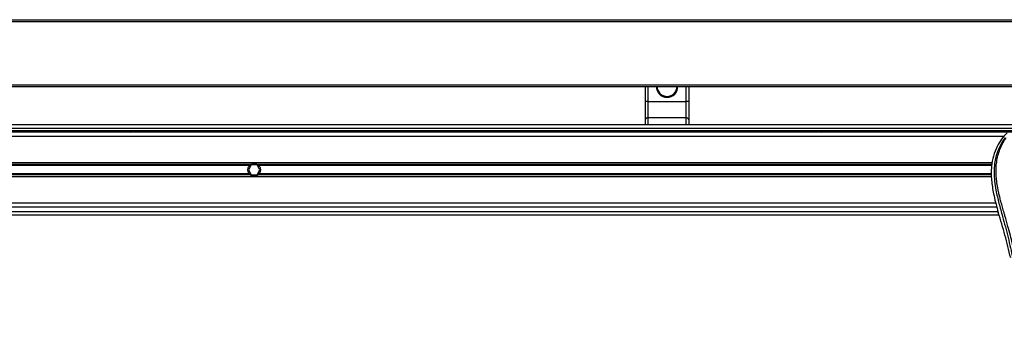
# Model space of a CAD drawing. Header units: millimetres. Extents: x 0 to 420, y 0 to 297.
# Tile 46 of 104: x 106 to 139, y 234 to 244. Entities that reach past the tile are written whole.
import ezdxf

# ---------------------------------------------------------------- set-up
doc = ezdxf.new("R2010")
doc.units = ezdxf.units.MM

msp = doc.modelspace()

# ---------------------------------------------------------------- linework, layer by layer
at = {"color": 7, "linetype": 'Continuous', "lineweight": 25}
for p, q in [((57.42278, 243.85996), (223.20794, 243.85996)), ((57.42278, 243.8047), (223.20794, 243.8047)), ((57.42278, 241.70475), (223.20794, 241.70475)), ((57.42278, 241.64949), (223.20794, 241.64949)), ((126.93213, 241.14944), (126.93213, 241.64949)), ((127.01502, 241.64949), (127.01502, 241.14944)), ((128.28604, 241.14944), (128.28604, 241.64949)), ((128.36893, 241.64949), (128.36893, 241.14944)), ((127.01502, 241.14944), (126.93213, 241.14944)), ((126.93213, 240.53832), (126.93213, 241.14944)), ((127.01502, 241.14944), (127.01502, 240.60622)), ((127.01502, 241.14944), (128.28604, 241.14944)), ((128.28604, 240.60622), (128.28604, 241.14944)), ((128.36893, 241.14944), (128.28604, 241.14944)), ((128.36893, 241.14944), (128.36893, 240.53832)), ((128.28604, 240.60622), (127.01502, 240.60622)), ((127.01502, 240.60622), (127.01502, 240.37847)), ((128.28604, 240.37847), (128.28604, 240.60622)), ((222.76584, 240.37847), (56.98068, 240.37847)), ((57.8925, 240.26795), (139.26538, 240.26795)), ((126.93213, 240.37847), (126.93213, 240.53832)), ((128.36893, 240.53832), (128.36893, 240.37847)), ((59.37651, 240.18505), (139.26538, 240.18505)), ((146.67045, 240.12979), (64.61561, 240.12979)), ((138.79939, 239.99164), (75.40674, 239.99164)), ((109.82317, 240.18505), (109.88457, 240.12979)), ((110.16088, 240.12979), (110.22228, 240.18505)), ((126.93213, 240.12979), (126.93213, 240.18505)), ((127.01502, 240.18505), (127.01502, 240.12979)), ((128.28604, 240.12979), (128.28604, 240.18505)), ((128.36893, 240.18505), (128.36893, 240.12979)), ((132.71073, 240.18505), (132.77213, 240.12979)), ((133.04844, 240.12979), (133.10984, 240.18505)), ((138.41281, 239.11574), (75.79332, 239.11574)), ((113.86382, 239.05584), (87.77026, 239.05584)), ((113.82829, 239.02411), (87.8058, 239.02411)), ((113.88743, 239.05219), (113.79171, 238.8864)), ((114.07886, 239.05219), (113.88743, 239.05219)), ((114.17458, 238.8864), (114.07886, 239.05219)), ((138.40186, 239.05584), (114.10247, 239.05584)), ((138.39606, 239.02411), (114.13801, 239.02411)), ((138.38671, 238.65707), (75.81942, 238.65707)), ((113.86382, 238.71697), (87.77026, 238.71697)), ((113.82829, 238.7487), (87.8058, 238.7487)), ((113.79171, 238.8864), (113.88743, 238.72062)), ((113.88743, 238.72062), (114.07886, 238.72062)), ((114.07886, 238.72062), (114.17458, 238.8864)), ((138.38379, 238.71697), (114.10247, 238.71697)), ((138.38225, 238.7487), (114.13801, 238.7487)), ((138.57018, 237.64302), (75.63595, 237.64302)), ((138.53203, 237.78117), (75.6741, 237.78117)), ((75.56833, 237.39434), (138.63779, 237.39434)), ((75.60053, 237.50486), (138.60559, 237.50486)), ((138.59436, 237.54412), (138.61638, 237.46716))]:
    msp.add_line(p, q, dxfattribs=at)
for centre, radius, start, end in [((127.65053, 241.64949), 0.3592, 180, 0), ((127.65053, 241.64949), 0.33157, 180, 0), ((127.0082, 240.53), 0.07653, 84.888926, 173.756454), ((128.29286, 240.53), 0.07653, 6.243546, 95.111074), ((113.98315, 238.8864), 0.20723, 54.84472, 125.15528), ((113.98315, 238.8864), 0.20723, 234.844719, 305.155281)]:
    msp.add_arc(centre, radius, start, end, dxfattribs=at)
for points, knots in [([(138.90667, 240.11189), (138.84474, 240.04264), (138.7196, 239.9027), (138.5618, 239.64455), (138.44148, 239.33949), (138.38795, 239.03616), (138.37795, 238.76862), (138.3936, 238.466), (138.45965, 238.05479), (138.54654, 237.72539), (138.59436, 237.54412)], [0, 0, 0, 0, 0.10205548, 0.20624341, 0.33103875, 0.46071931, 0.54297278, 0.62526856, 0.7937741, 1, 1, 1, 1]), ([(138.8313, 239.94094), (138.81479, 239.91687), (138.76479, 239.84399), (138.68238, 239.70471), (138.5965, 239.51768), (138.53056, 239.31348), (138.4851, 239.07511), (138.46956, 238.8039), (138.48926, 238.50645), (138.54324, 238.16183), (138.63494, 237.77337), (138.78067, 237.25459), (138.94349, 236.64656), (139.10036, 235.94427), (139.21847, 235.23493), (139.29382, 234.51995), (139.30241, 234.04149), (139.30671, 233.80233)], [0, 0, 0, 0, 0.01713148, 0.05187885, 0.08678877, 0.12161717, 0.15673053, 0.20338813, 0.25034812, 0.29727092, 0.36741646, 0.43767728, 0.5502447, 0.66284727, 0.77534658, 0.88770737, 1, 1, 1, 1]), ([(139.41681, 233.79866), (139.41468, 233.96079), (139.41034, 234.29215), (139.37156, 234.79582), (139.31058, 235.30402), (139.23512, 235.74544), (139.15762, 236.12132), (139.08882, 236.42138), (139.0136, 236.71948), (138.93061, 237.0276), (138.8592, 237.28114), (138.80652, 237.46472), (138.77991, 237.55818), (138.7549, 237.64631), (138.73321, 237.72311), (138.71189, 237.8), (138.69293, 237.87189), (138.67337, 237.94844), (138.65538, 238.02203), (138.63893, 238.09264), (138.62402, 238.16026), (138.59926, 238.28005), (138.57024, 238.44734), (138.54548, 238.66824), (138.53874, 238.88386), (138.55217, 239.09861), (138.58951, 239.30852), (138.64987, 239.51176), (138.73164, 239.70194), (138.80338, 239.83071), (138.85321, 239.91129), (138.87112, 239.93883), (138.87979, 239.95215)], [0, 0, 0, 0, 0.075770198, 0.154857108, 0.235905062, 0.314850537, 0.36399108, 0.415195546, 0.458659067, 0.507620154, 0.564267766, 0.581719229, 0.596862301, 0.60967945, 0.624536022, 0.634163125, 0.646981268, 0.659298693, 0.671112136, 0.6824202, 0.693223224, 0.703523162, 0.739703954, 0.772767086, 0.807907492, 0.841378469, 0.874847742, 0.910201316, 0.945066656, 0.980129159, 0.990390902, 1, 1, 1, 1]), ([(113.82829, 238.7487), (113.82018, 238.75781), (113.81293, 238.76757), (113.80012, 238.78844), (113.79451, 238.79968), (113.7854, 238.82316), (113.78192, 238.83527), (113.77718, 238.86026), (113.77593, 238.87333), (113.7759, 238.89908), (113.77708, 238.91184), (113.7818, 238.93711), (113.78534, 238.94945), (113.79439, 238.97285), (113.79998, 238.98412), (113.81289, 239.00519), (113.82017, 239.01499), (113.82829, 239.02411)], [0, 0, 0, 0, 0.125, 0.125, 0.25, 0.25, 0.375, 0.375, 0.5, 0.5, 0.625, 0.625, 0.75, 0.75, 0.875, 0.875, 1, 1, 1, 1]), ([(113.82829, 239.02411), (113.83348, 239.02995), (113.83945, 239.03594), (113.8516, 239.04674), (113.85794, 239.05169), (113.86382, 239.05584)], [0, 0, 0, 0, 0.5, 0.5, 1, 1, 1, 1]), ([(114.10247, 239.05584), (114.10836, 239.05168), (114.11466, 239.04676), (114.12685, 239.03594), (114.13281, 239.02995), (114.13801, 239.02411)], [0, 0, 0, 0, 0.5, 0.5, 1, 1, 1, 1]), ([(114.13801, 239.02411), (114.14611, 239.01499), (114.15336, 239.00524), (114.16617, 238.98437), (114.17178, 238.97313), (114.18089, 238.94965), (114.18437, 238.93754), (114.18912, 238.91255), (114.19037, 238.89948), (114.19039, 238.87373), (114.18921, 238.86097), (114.18449, 238.8357), (114.18095, 238.82336), (114.1719, 238.79996), (114.16631, 238.78869), (114.15341, 238.76762), (114.14612, 238.75782), (114.13801, 238.7487)], [0, 0, 0, 0, 0.125, 0.125, 0.25, 0.25, 0.375, 0.375, 0.5, 0.5, 0.625, 0.625, 0.75, 0.75, 0.875, 0.875, 1, 1, 1, 1]), ([(113.86382, 238.71697), (113.85793, 238.72112), (113.85163, 238.72605), (113.83944, 238.73687), (113.83348, 238.74285), (113.82829, 238.7487)], [0, 0, 0, 0, 0.5, 0.5, 1, 1, 1, 1]), ([(114.13801, 238.7487), (114.13281, 238.74286), (114.12685, 238.73687), (114.11469, 238.72607), (114.10836, 238.72112), (114.10247, 238.71697)], [0, 0, 0, 0, 0.5, 0.5, 1, 1, 1, 1]), ([(139.02607, 235.96777), (138.96511, 236.2193), (138.84309, 236.72276), (138.69199, 237.21889), (138.61638, 237.46716)], [0, 0, 0, 0, 0.499596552, 1, 1, 1, 1])]:
    msp.add_open_spline(points, degree=3, knots=knots, dxfattribs=at)

doc.saveas('drawing.dxf')
